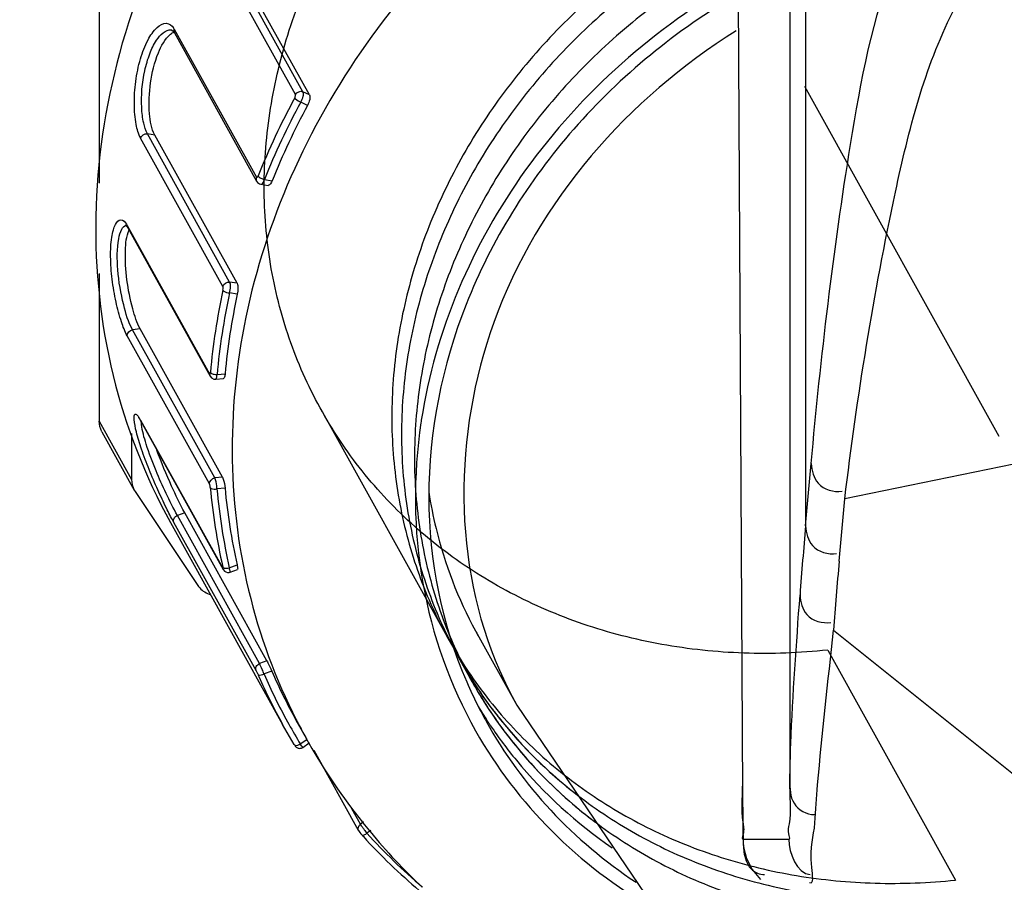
# Model space of a CAD drawing. Header units: millimetres. Extents: x 0 to 8410, y 0 to 5940.
# Tile 43 of 122: x 4456 to 4492, y 618 to 649. Entities that reach past the tile are written whole.
import ezdxf

# ---------------------------------------------------------------- set-up
doc = ezdxf.new("R2010")
doc.units = ezdxf.units.MM
doc.header["$LTSCALE"] = 462.55
doc.layers.get('0').update_dxf_attribs({"linetype": 'CONTINUOUS'})
for name, color, linetype in [('08ALL_ASSEM_MEMBER', 7, 'CONTINUOUS'), ('204101000016_DXF_DIMENSION', 7, 'CONTINUOUS'), ('304103000020DXF_CONTINUOUS_LINE', 7, 'CONTINUOUS'), ('304109000030DXF_CONTINUOUS_LINE', 7, 'CONTINUOUS'), ('304109000031DXF_CONTINUOUS_LINE', 7, 'CONTINUOUS'), ('304109000033DXF_CONTINUOUS_LINE', 7, 'CONTINUOUS'), ('R6-3BUXIAN-2DXF_CONTINUOUS_LINE', 7, 'CONTINUOUS')]:
    doc.layers.add(name, color=color, linetype=linetype)
doc.styles.get("Standard").update_dxf_attribs({"font": 'txt', "width": 0.7})
doc.dimstyles.new('DIMSTYLE_1', dxfattribs={"dimtxt": 90, "dimasz": 50, "dimexe": 1.5, "dimexo": 0, "dimtad": 1, "dimdsep": 46, "dimtxsty": 'Standard', "dimblk": '_FILLED', "dimblk1": '_FILLED', "dimblk2": '_FILLED', "dimcen": 0.09, "dimclrt": 5, "dimazin": 2, "dimtp": 0.01, "dimtm": 0.01, "dimtfac": 1, "dimtofl": 0, "dimtmove": 0, "dimatfit": 3, "dimldrblk": '_FILLED', "dimfxl": 1, "dimtolj": 1, "dimarcsym": 0})
doc.dimstyles.new('DIMSTYLE_9', dxfattribs={"dimtxt": 90, "dimasz": 50, "dimexe": 1.5, "dimexo": 0, "dimgap": 4.5, "dimtad": 0, "dimtih": 1, "dimtoh": 1, "dimdec": 1, "dimdsep": 46, "dimtxsty": 'Standard', "dimblk": '_FILLED', "dimblk1": '_FILLED', "dimblk2": '_FILLED', "dimcen": 0.09, "dimclrt": 5, "dimazin": 2, "dimtp": 0.5, "dimtm": 0.5, "dimtfac": 1, "dimtdec": 4, "dimtofl": 0, "dimtmove": 0, "dimatfit": 3, "dimldrblk": '_FILLED', "dimfxl": 1, "dimtolj": 1, "dimarcsym": 0})

# ---------------------------------------------------------------- blocks, each defined once
blk = doc.blocks.new('_FILLED')
at = {"color": 0, "linetype": 'ByBlock'}
blk.add_solid([(0, 0), (-1, 0.17), (-1, -0.17)], dxfattribs=at)
blk = doc.blocks.new('*D1')
at = {"layer": '204101000016_DXF_DIMENSION', "color": 2, "linetype": 'Continuous'}
for p, q in [((4706.848, 588.126), (4430.235, 848.674)), ((4430.235, 848.674), (5110.015, 208.376)), ((4706.848, 588.126), (4706.848, 588.126))]:
    blk.add_line(p, q, dxfattribs=at)
at = {"layer": '204101000016_DXF_DIMENSION', "color": 2, "linetype": 'Continuous', "xscale": 50, "yscale": 50, "zscale": 50, "rotation": 136.7128453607}
blk.add_blockref('_FILLED', (4706.848, 588.126), dxfattribs=at)
blk = doc.blocks.new('*D32')
at = {"layer": '204101000016_DXF_DIMENSION', "color": 2, "linetype": 'Continuous'}
for start, end in [(291.46038, 360), (193, 261.9839)]:
    blk.add_arc((4430.235, 848.674), 492.768, start, end, dxfattribs=at)
for points in [[(4928.956, 798.307), (4923.002, 848.674), (4911.978, 799.169)], [(3971.975, 692.069), (3950.096, 737.825), (3955.626, 687.41)]]:
    blk.add_solid(points, dxfattribs=at)

msp = doc.modelspace()

# ---------------------------------------------------------------- linework, layer by layer
at = {"color": 2, "linetype": 'Continuous'}
msp.add_circle((4430.23457, 848.67366), 380, dxfattribs=at)
at = {"layer": '08ALL_ASSEM_MEMBER', "color": 4, "linetype": 'Continuous'}
msp.add_line((4491.78929, 633.71807), (4484.7522, 646.39662), dxfattribs=at)
at = {"layer": '304103000020DXF_CONTINUOUS_LINE', "color": 9, "linetype": 'Continuous'}
for p, q in [((4484.78206, 719.16735), (4484.78205, 630.48531)), ((4484.21221, 716.68234), (4484.21221, 621.26022)), ((4501.24372, 634.56874), (4486.19974, 631.4581)), ((4484.78205, 630.48531), (4484.98449, 632.74259)), ((4485.99729, 629.20066), (4486.19974, 631.4581)), ((4485.79672, 626.70432), (4500.22301, 615.15554)), ((4482.49422, 621.38953), (4482.49423, 621.37876)), ((4482.51932, 619.13491), (4484.17736, 619.13491))]:
    msp.add_line(p, q, dxfattribs=at)
at = {"layer": '304103000020DXF_CONTINUOUS_LINE', "color": 7, "linetype": 'Continuous'}
for p, q in [((4482.32201, 652.98598), (4482.49745, 620.83053)), ((4482.49745, 620.83053), (4482.5056, 619.79434)), ((4482.5056, 619.79434), (4482.5105, 619.39703)), ((4482.5105, 619.39703), (4482.51388, 619.21693))]:
    msp.add_line(p, q, dxfattribs=at)
for points in [[(4482.51388, 619.21693), (4482.51579, 619.14585), (4482.51835, 619.07774), (4482.52374, 618.98965), (4482.54763, 618.79806), (4482.6434, 618.44183)], [(4482.6434, 618.44183), (4482.84435, 618.04283), (4483.148, 617.68008)]]:
    msp.add_lwpolyline(points, dxfattribs=at)
at = {"layer": '304103000020DXF_CONTINUOUS_LINE', "color": 9, "linetype": 'Continuous'}
for centre, radius, start, end in [((4618.27446, 618.35827), 134.04211, 174.8092495, 175.879841), ((4621.27178, 617.07558), 135.8168, 174.8780882, 175.9346055)]:
    msp.add_arc(centre, radius, start, end, dxfattribs=at)
for points, knots in [([(4484.98449, 632.74259), (4485.33104, 636.60727), (4486.06258, 642.74204), (4487.20824, 648.89165), (4488.05395, 651.04853)], [0, 0, 0, 0, 0.62614568, 1, 1, 1, 1]), ([(4486.19976, 631.45811), (4486.65459, 635.18551), (4487.59366, 641.12624), (4489.08472, 647.05794), (4490.11052, 649.09618)], [0, 0, 0, 0, 0.62201963, 1, 1, 1, 1]), ([(4484.98449, 632.74259), (4485.00582, 632.49075), (4485.13705, 631.88091), (4485.80216, 631.6972), (4486.10586, 631.73721)], [0, 0, 0, 0, 0.45207123, 1, 1, 1, 1]), ([(4484.78206, 630.48532), (4484.80339, 630.23349), (4484.93461, 629.62364), (4485.59972, 629.43993), (4485.90343, 629.47994)], [0, 0, 0, 0, 0.45207143, 1, 1, 1, 1]), ([(4484.21221, 621.26022), (4484.21587, 621.70437), (4484.28335, 623.95025), (4484.44918, 626.19134), (4484.57877, 627.98898)], [0, 0, 0, 0, 0.19771614, 1, 1, 1, 1]), ([(4484.57877, 627.98898), (4484.59614, 627.73663), (4484.72238, 627.11995), (4485.39551, 626.9429), (4485.70056, 626.98581)], [0, 0, 0, 0, 0.45088788, 1, 1, 1, 1]), ([(4485.11559, 619.72999), (4485.14269, 620.18816), (4485.32424, 622.5174), (4485.58953, 624.83877), (4485.79672, 626.70432)], [0, 0, 0, 0, 0.19647843, 1, 1, 1, 1]), ([(4482.49422, 621.38953), (4482.4972, 620.84271), (4482.40373, 620.02879), (4482.57588, 619.47044), (4482.46632, 619.13036), (4482.51932, 619.13491)], [0, 0, 0, 0, 0.72754065, 0.92922521, 1, 1, 1, 1]), ([(4484.17736, 619.13491), (4484.22437, 619.13536), (4484.13264, 619.43059), (4484.29228, 619.97352), (4484.20796, 620.73639), (4484.21221, 621.26022)], [0, 0, 0, 0, 0.06634603, 0.26072, 1, 1, 1, 1]), ([(4484.21224, 621.26022), (4484.21269, 620.9817), (4484.21235, 620.37085), (4484.82124, 620.02305), (4485.10172, 620.03347)], [0, 0, 0, 0, 0.49807314, 1, 1, 1, 1]), ([(4484.92797, 617.57317), (4485.08927, 617.48625), (4484.86913, 618.8625), (4485.08376, 619.19214), (4485.11559, 619.72999)], [0, 0, 0, 0, 0.25377203, 1, 1, 1, 1]), ([(4482.51932, 619.13491), (4482.51932, 619.04706), (4482.52343, 618.86864), (4482.54316, 618.69084), (4482.5597, 618.60182)], [0, 0, 0, 0, 0.49244644, 1, 1, 1, 1]), ([(4482.5597, 618.60182), (4482.58031, 618.49085), (4482.63917, 618.2767), (4482.77037, 618.09022), (4482.85215, 618.0211)], [0, 0, 0, 0, 0.51320226, 1, 1, 1, 1]), ([(4482.85215, 618.0211), (4482.90803, 617.97387), (4483.04746, 617.89261), (4483.20531, 617.86246), (4483.28986, 617.85651)], [0, 0, 0, 0, 0.46332464, 1, 1, 1, 1])]:
    msp.add_open_spline(points, degree=3, knots=knots, dxfattribs=at)
msp.add_open_spline([(4484.17736, 619.13491), (4484.17736, 618.63737), (4484.45157, 617.89143), (4484.94789, 617.85654)], degree=3, dxfattribs=at)
at = {"layer": '304109000030DXF_CONTINUOUS_LINE', "color": 7, "linetype": 'Continuous'}
for p, q in [((4459.19286, 655.1669), (4459.19286, 642.89127)), ((4459.19286, 639.61984), (4459.19286, 634.27621)), ((4459.29061, 633.89289), (4460.46346, 631.7798)), ((4460.36571, 633.82529), (4460.36571, 632.16312)), ((4460.46334, 631.78007), (4460.49595, 631.72651)), ((4460.49595, 631.72651), (4462.76106, 628.32959)), ((4463.11688, 628.0373), (4463.23189, 627.98785))]:
    msp.add_line(p, q, dxfattribs=at)
at = {"layer": '304109000030DXF_CONTINUOUS_LINE', "color": 9, "linetype": 'Continuous'}
msp.add_line((4459.19286, 634.27621), (4460.36571, 632.16312), dxfattribs=at)
at = {"layer": '304109000030DXF_CONTINUOUS_LINE', "color": 7, "linetype": 'Continuous'}
for points in [[(4459.29047, 633.89316), (4459.22658, 634.00839), (4459.19286, 634.14445), (4459.19286, 634.27621)], [(4460.36571, 632.16312), (4460.36571, 632.03136), (4460.39943, 631.8953), (4460.46332, 631.78006)], [(4462.76106, 628.32959), (4462.84622, 628.20189), (4462.97586, 628.09792), (4463.11688, 628.0373)]]:
    msp.add_open_spline(points, degree=3, dxfattribs=at)
at = {"layer": '304109000031DXF_CONTINUOUS_LINE', "color": 7, "linetype": 'Continuous'}
for centre, radius, start, end in [((4486.77524, 632.72959), 16.13625, 201.938881, 209.022464), ((4486.27233, 633.97279), 15.29987, 208.474765, 209.161954), ((4486.28695, 633.56738), 16.11591, 210.312373, 212.461401), ((4486.77039, 632.73075), 16.13258, 209.034409, 214.93127), ((4486.31958, 633.58866), 16.15486, 212.462996, 216.802997), ((4486.36757, 633.62483), 16.21495, 216.803722, 218.760049), ((4486.79475, 632.74785), 16.16234, 214.931523, 216.802737), ((4486.67587, 633.89736), 16.62599, 218.827243, 231.953966)]:
    msp.add_arc(centre, radius, start, end, dxfattribs=at)
for points, knots in [([(4471.13239, 631.70617), (4471.20105, 631.2646), (4471.54635, 629.52469), (4472.19103, 627.84403), (4472.82333, 626.67825)], [0, 0, 0, 0, 0.25203041, 1, 1, 1, 1]), ([(4473.85352, 623.06561), (4474.54987, 622.13487), (4475.62075, 620.98644), (4476.82885, 620.00801), (4477.14158, 619.77198)], [0, 0, 0, 0, 0.74790912, 1, 1, 1, 1])]:
    msp.add_open_spline(points, degree=3, knots=knots, dxfattribs=at)
at = {"layer": '304109000033DXF_CONTINUOUS_LINE', "color": 9, "linetype": 'Continuous'}
for p, q in [((4466.29861, 646.11012), (4463.31958, 651.47738)), ((4466.57519, 646.20555), (4463.59616, 651.5728)), ((4461.91053, 648.47581), (4464.88956, 643.10856)), ((4466.80859, 646.0909), (4466.57519, 646.20555)), ((4466.74057, 645.71083), (4466.49445, 645.83172)), ((4463.67315, 639.15214), (4460.69412, 644.51939)), ((4461.20556, 644.63634), (4460.93931, 644.68101)), ((4463.91834, 639.31375), (4460.93931, 644.68101)), ((4465.17655, 643.02432), (4465.45731, 642.97722)), ((4460.2098, 641.36271), (4463.18884, 635.99546)), ((4460.2098, 641.36271), (4460.22815, 641.27251)), ((4460.22815, 641.27251), (4460.22872, 641.27147)), ((4464.1846, 639.26909), (4463.91834, 639.31375)), ((4464.19477, 638.87078), (4463.91402, 638.91787)), ((4463.18583, 632.00395), (4460.20679, 637.3712)), ((4460.67829, 637.61485), (4460.40074, 637.58591)), ((4463.37977, 632.21866), (4460.40074, 637.58591)), ((4463.18884, 635.99546), (4463.20775, 635.90422)), ((4463.46103, 635.96538), (4463.75369, 635.9959)), ((4460.68643, 634.31501), (4463.66546, 628.94776)), ((4460.68643, 634.31501), (4460.70185, 634.27467)), ((4463.65732, 632.2476), (4463.37977, 632.21866)), ((4463.75057, 631.85303), (4463.45791, 631.82252)), ((4462.29042, 630.96226), (4462.02406, 630.86206)), ((4464.8761, 625.24438), (4461.89706, 630.61164)), ((4465.0031, 625.49481), (4462.02406, 630.86206)), ((4463.66546, 628.94776), (4463.68095, 628.90732)), ((4463.90652, 628.96403), (4464.18739, 629.06968)), ((4465.26946, 625.59501), (4465.0031, 625.49481)), ((4465.44393, 625.22587), (4465.16306, 625.12022)), ((4466.47694, 622.5872), (4466.71497, 622.75363)), ((4468.65685, 619.6867), (4468.34868, 620.24193)), ((4468.76371, 619.76141), (4468.65685, 619.6867)), ((4469.03133, 619.45156), (4468.89139, 619.35372))]:
    msp.add_line(p, q, dxfattribs=at)
at = {"layer": '304109000033DXF_CONTINUOUS_LINE', "color": 7, "linetype": 'Continuous'}
for p, q in [((4466.80859, 646.0909), (4463.82956, 651.45815)), ((4461.87265, 648.39781), (4461.9171, 648.33341)), ((4461.91719, 648.33331), (4464.89622, 642.96606)), ((4464.1846, 639.26909), (4461.20556, 644.63634)), ((4465.04947, 642.85643), (4465.31672, 642.81159)), ((4460.17858, 641.34781), (4460.22813, 641.27251)), ((4460.22872, 641.27147), (4463.20775, 635.90422)), ((4463.65732, 632.2476), (4460.67829, 637.61485)), ((4463.41464, 635.79304), (4463.69382, 635.82215)), ((4460.67812, 634.31603), (4460.70185, 634.27467)), ((4460.70191, 634.27457), (4463.68095, 628.90732)), ((4465.26946, 625.59501), (4462.29042, 630.96226)), ((4461.77915, 630.6052), (4465.83721, 623.2939)), ((4463.68124, 628.90678), (4463.69324, 628.88726)), ((4463.69324, 628.88726), (4463.72814, 628.84702)), ((4463.93505, 628.8075), (4464.2033, 628.9084)), ((4466.25819, 622.56945), (4465.8372, 623.29391)), ((4466.3213, 623.45203), (4466.67315, 622.8181)), ((4473.28836, 623.36702), (4473.31329, 623.32953)), ((4466.57259, 622.46402), (4466.79978, 622.62286)), ((4468.58696, 619.44905), (4466.97724, 622.34924)), ((4468.72715, 619.7502), (4468.7453, 619.72747)), ((4468.9828, 619.43544), (4469.00239, 619.41179))]:
    msp.add_line(p, q, dxfattribs=at)
for points in [[(4461.80704, 648.44088), (4461.82452, 648.4357), (4461.87265, 648.39781)], [(4464.89619, 642.96611), (4464.92787, 642.92228), (4465.0033, 642.86967), (4465.04943, 642.85643)], [(4460.1565, 641.37567), (4460.14743, 641.37862), (4460.17858, 641.34781)], [(4463.20781, 635.90413), (4463.26015, 635.84038), (4463.34624, 635.79736), (4463.41455, 635.79304)], [(4460.60984, 634.4132), (4460.61273, 634.41029), (4460.63733, 634.37934), (4460.67812, 634.31603)], [(4463.72814, 628.84702), (4463.77687, 628.81441), (4463.8373, 628.79638), (4463.90398, 628.79858), (4463.93503, 628.80749)], [(4466.25911, 622.56786), (4466.26519, 622.5579), (4466.27713, 622.53863), (4466.28624, 622.52439), (4466.29523, 622.51134), (4466.30922, 622.4941), (4466.32713, 622.47659), (4466.34766, 622.46105), (4466.37141, 622.44759), (4466.3982, 622.43704), (4466.42721, 622.43028), (4466.45756, 622.42791), (4466.48834, 622.43023), (4466.51902, 622.43746), (4466.54905, 622.44986), (4466.57258, 622.46401)], [(4468.58699, 619.44899), (4468.60578, 619.41857), (4468.63355, 619.37984), (4468.66743, 619.33723), (4468.69619, 619.30405)]]:
    msp.add_lwpolyline(points, dxfattribs=at)
at = {"layer": '304109000033DXF_CONTINUOUS_LINE', "color": 9, "linetype": 'Continuous'}
for centre, radius, start, end in [((4461.3531, 648.16685), 0.63732, 28.99822, 33.233172), ((4490.31045, 632.97446), 27.32906, 151.576435, 158.129235), ((4490.35585, 632.91723), 27.13209, 151.576435, 158.129235), ((4459.49347, 640.96935), 0.81716, 31.203304, 32.322891), ((4459.40644, 640.91703), 0.91871, 29.020018, 31.181965), ((4487.54694, 633.83439), 24.42676, 167.746487, 174.808261), ((4487.61225, 633.77096), 24.25071, 167.746487, 174.808261), ((4463.44901, 636.43638), 0.47115, 258.847924, 271.462231), ((4459.05956, 633.4125), 1.86044, 29.019531, 30.216201), ((4489.71689, 631.4306), 19.07416, 171.31714, 171.58818), ((4485.33924, 633.86853), 22.21192, 185.157532, 192.680863), ((4485.42046, 633.80485), 22.05184, 185.157532, 192.680863), ((4467.57993, 633.76466), 6.49896, 208.640783, 209.022792), ((4463.21488, 628.88966), 0.46574, 10.459496, 12.764929), ((4461.67349, 623.85333), 3.71242, 19.95347, 21.245729), ((4484.55056, 633.56867), 21.14832, 203.546029, 208.763641), ((4484.91156, 632.94192), 20.85979, 207.048508, 207.467715), ((4484.52457, 633.55555), 21.11922, 208.766361, 211.04003), ((4484.91762, 632.94516), 20.86666, 207.467925, 209.033586), ((4484.51929, 633.55244), 21.1131, 211.040179, 211.289121), ((4472.12189, 621.90942), 4.11926, 215.430298, 216.103673), ((4472.1337, 621.91712), 4.13334, 216.09334, 217.276855), ((4471.54357, 621.46595), 3.39051, 217.250152, 218.534231), ((4485.0286, 633.98394), 21.78194, 222.195896, 229.558561)]:
    msp.add_arc(centre, radius, start, end, dxfattribs=at)
at = {"layer": '304109000033DXF_CONTINUOUS_LINE', "color": 7, "linetype": 'Continuous'}
for centre, radius, start, end in [((4490.35301, 632.95823), 26.8361, 151.627425, 158.078245), ((4487.63907, 633.80254), 23.98587, 167.801405, 174.753343), ((4485.47098, 633.83586), 21.81073, 185.216002, 192.622394), ((4484.48366, 633.63961), 21.32436, 203.545966, 203.811435), ((4484.46004, 633.6292), 21.29855, 203.811481, 209.029362), ((4484.61052, 633.60206), 20.91695, 203.606312, 209.03013), ((4487.47804, 631.32302), 16.31819, 203.438247, 206.876057), ((4486.87258, 632.37099), 16.29731, 211.131262, 213.274604), ((4487.43379, 631.30114), 16.26883, 206.877765, 207.467694), ((4487.4367, 631.30273), 16.27215, 207.467924, 209.030638), ((4486.86926, 632.36886), 16.29337, 213.274744, 213.537645), ((4486.8741, 632.3721), 16.29919, 213.696004, 214.069514), ((4486.01524, 633.55372), 22.1217, 209.031999, 209.229762), ((4486.02455, 633.55894), 22.13238, 209.229778, 209.63281), ((4486.13358, 633.62596), 22.26029, 209.644, 218.560558), ((4486.20507, 633.68424), 22.35251, 218.63769, 219.602571), ((4484.78154, 633.87714), 21.70515, 222.176414, 222.434988), ((4484.99406, 634.08145), 21.99986, 222.454236, 229.779448), ((4486.35465, 633.8141), 22.55055, 219.692559, 226.700806)]:
    msp.add_arc(centre, radius, start, end, dxfattribs=at)
for points, knots in [([(4482.23426, 668.41279), (4478.04244, 667.41945), (4470.06297, 663.66194), (4462.84807, 655.44761), (4459.71138, 647.72117), (4458.82181, 641.75363), (4459.44115, 635.89817), (4460.85467, 632.27093), (4461.77863, 630.60616)], [0, 0, 0, 0, 0.26237823, 0.5203522, 0.64519919, 0.76622658, 0.88403551, 1, 1, 1, 1]), ([(4482.31843, 649.73141), (4480.10611, 648.44196), (4476.1193, 645.18679), (4472.12145, 638.77669), (4470.65808, 631.62975), (4471.60063, 626.92118), (4472.50627, 624.83229)], [0, 0, 0, 0, 0.26422587, 0.52051144, 0.76506924, 1, 1, 1, 1]), ([(4461.20556, 644.63634), (4461.07664, 644.86861), (4460.97922, 645.5235), (4461.01402, 646.53386), (4461.25798, 647.51906), (4461.56913, 648.11574), (4461.77662, 648.28765)], [0, 0, 0, 0, 0.20742587, 0.49871491, 0.78960277, 1, 1, 1, 1]), ([(4466.80859, 646.0909), (4466.83515, 646.04305), (4466.81968, 645.89911), (4466.77688, 645.77813), (4466.74057, 645.71083)], [0, 0, 0, 0, 0.4171173, 1, 1, 1, 1]), ([(4460.67829, 637.61485), (4460.55287, 637.84081), (4460.36647, 638.43643), (4460.17267, 639.38996), (4460.11754, 640.35069), (4460.17574, 640.96962), (4460.2725, 641.20142)], [0, 0, 0, 0, 0.21133726, 0.50461721, 0.79458903, 1, 1, 1, 1]), ([(4464.1846, 639.26909), (4464.21248, 639.21886), (4464.22109, 639.07793), (4464.21094, 638.94571), (4464.19477, 638.87078)], [0, 0, 0, 0, 0.42837717, 1, 1, 1, 1]), ([(4463.75369, 635.9959), (4463.74985, 635.95383), (4463.74278, 635.89979), (4463.71398, 635.82427), (4463.6936, 635.82213)], [0, 0, 0, 0, 0.67340943, 1, 1, 1, 1]), ([(4462.29042, 630.96226), (4462.11785, 631.27318), (4461.76277, 632.01741), (4461.44221, 632.77726), (4461.28619, 633.21867)], [0, 0, 0, 0, 0.43167627, 1, 1, 1, 1]), ([(4463.65732, 632.2476), (4463.66941, 632.22582), (4463.71644, 632.09786), (4463.74048, 631.9632), (4463.75057, 631.85303)], [0, 0, 0, 0, 0.1837933, 1, 1, 1, 1]), ([(4464.18739, 629.06968), (4464.19588, 629.03182), (4464.19766, 628.9906), (4464.21766, 628.91385), (4464.20301, 628.90829)], [0, 0, 0, 0, 0.71234486, 1, 1, 1, 1]), ([(4465.26946, 625.59501), (4465.28169, 625.57297), (4465.34311, 625.45144), (4465.39952, 625.3275), (4465.44393, 625.22587)], [0, 0, 0, 0, 0.18517733, 1, 1, 1, 1]), ([(4473.20898, 623.40622), (4473.85357, 622.24481), (4475.44555, 620.05837), (4477.51602, 618.32124), (4478.63955, 617.58002)], [0, 0, 0, 0, 0.4966905, 1, 1, 1, 1]), ([(4473.37252, 623.24132), (4473.66312, 622.81161), (4474.91341, 621.13904), (4476.48514, 619.7104), (4477.77734, 618.8223)], [0, 0, 0, 0, 0.24859547, 1, 1, 1, 1])]:
    msp.add_open_spline(points, degree=3, knots=knots, dxfattribs=at)
at = {"layer": '304109000033DXF_CONTINUOUS_LINE', "color": 9, "linetype": 'Continuous'}
for points, knots in [([(4482.27476, 658.50697), (4478.77589, 657.08113), (4472.32612, 652.96784), (4466.72309, 645.31379), (4464.40033, 638.45443), (4463.81392, 633.23669), (4464.40338, 628.13302), (4465.57461, 624.94208), (4466.33338, 623.45604)], [0, 0, 0, 0, 0.26358494, 0.52035797, 0.64462192, 0.76550926, 0.88359614, 1, 1, 1, 1]), ([(4482.31894, 650.23684), (4479.33449, 648.53857), (4474.12184, 643.96785), (4471.35538, 637.54519), (4470.86134, 634.31013)], [0, 0, 0, 0, 0.51202233, 1, 1, 1, 1]), ([(4460.69412, 644.51939), (4460.60891, 644.673), (4460.50212, 645.08569), (4460.44715, 645.77898), (4460.499, 646.58049), (4460.65849, 647.36905), (4460.91954, 648.04161), (4461.21117, 648.50047), (4461.60455, 648.76222), (4461.82882, 648.6035), (4461.88619, 648.51613)], [0, 0, 0, 0, 0.10758687, 0.25572477, 0.42615996, 0.59713556, 0.74782475, 0.86214435, 0.93598104, 1, 1, 1, 1]), ([(4460.93931, 644.68101), (4460.87227, 644.80181), (4460.77966, 645.11969), (4460.69355, 645.88719), (4460.76246, 646.74047), (4461.00377, 647.56433), (4461.24799, 648.08972), (4461.5928, 648.47656), (4461.80707, 648.44088)], [0, 0, 0, 0, 0.09972752, 0.23494366, 0.55711732, 0.71226007, 0.84320922, 1, 1, 1, 1]), ([(4466.27583, 645.98271), (4466.293, 646.01445), (4466.30851, 646.0582), (4466.3024, 646.10329), (4466.29861, 646.11012)], [0, 0, 0, 0, 0.82200423, 1, 1, 1, 1]), ([(4466.27583, 645.98271), (4466.28369, 645.96855), (4466.34594, 645.90258), (4466.42628, 645.85811), (4466.49445, 645.83172)], [0, 0, 0, 0, 0.18133169, 1, 1, 1, 1]), ([(4466.49445, 645.83172), (4466.53415, 645.8967), (4466.58245, 646.01451), (4466.60145, 646.15823), (4466.57519, 646.20555)], [0, 0, 0, 0, 0.58458123, 1, 1, 1, 1]), ([(4464.88956, 643.10856), (4464.89708, 643.09501), (4464.93873, 643.12192), (4464.94416, 643.14445), (4464.94836, 643.15492)], [0, 0, 0, 0, 0.57856303, 1, 1, 1, 1]), ([(4464.94836, 643.15492), (4464.95317, 643.14627), (4464.98929, 643.10424), (4465.03884, 643.07722), (4465.07963, 643.05868)], [0, 0, 0, 0, 0.18097318, 1, 1, 1, 1]), ([(4465.04943, 642.85645), (4465.05995, 642.85469), (4465.13394, 642.88299), (4465.1566, 642.96534), (4465.17655, 643.02432)], [0, 0, 0, 0, 0.14625753, 1, 1, 1, 1]), ([(4460.20679, 637.3712), (4460.11945, 637.52862), (4459.96821, 637.93198), (4459.78522, 638.61618), (4459.64902, 639.40881), (4459.5929, 640.19601), (4459.6162, 640.79328), (4459.6998, 641.1852), (4459.77007, 641.40898), (4459.97324, 641.65368), (4460.13708, 641.48042), (4460.18401, 641.40627)], [0, 0, 0, 0, 0.11616838, 0.27603885, 0.45705795, 0.63421063, 0.7840256, 0.84278341, 0.8887052, 0.94337791, 1, 1, 1, 1]), ([(4460.40074, 637.58591), (4460.24649, 637.86382), (4460.03279, 638.5941), (4459.83538, 639.69378), (4459.83669, 640.64373), (4459.96768, 641.18059), (4460.09544, 641.35662), (4460.16305, 641.37216)], [0, 0, 0, 0, 0.24194103, 0.57044513, 0.85521538, 0.94719224, 1, 1, 1, 1]), ([(4463.67666, 639.01867), (4463.68444, 639.05457), (4463.68774, 639.10056), (4463.67711, 639.14501), (4463.67315, 639.15214)], [0, 0, 0, 0, 0.81839102, 1, 1, 1, 1]), ([(4463.91402, 638.91787), (4463.93442, 638.99157), (4463.95069, 639.12247), (4463.94601, 639.26391), (4463.91834, 639.31375)], [0, 0, 0, 0, 0.5729209, 1, 1, 1, 1]), ([(4463.67666, 639.01867), (4463.68421, 639.00507), (4463.75223, 638.94568), (4463.84239, 638.92399), (4463.91402, 638.91787)], [0, 0, 0, 0, 0.17793989, 1, 1, 1, 1]), ([(4463.18884, 635.99546), (4463.19014, 635.99312), (4463.19261, 635.98927), (4463.1967, 635.98659), (4463.19856, 635.98631)], [0, 0, 0, 0, 0.58775445, 1, 1, 1, 1]), ([(4463.19856, 635.98631), (4463.20337, 635.98561), (4463.21463, 636.00196), (4463.2162, 636.0153), (4463.21791, 636.02539)], [0, 0, 0, 0, 0.32202749, 1, 1, 1, 1]), ([(4463.21791, 636.02539), (4463.21844, 636.02851), (4463.21938, 636.03495), (4463.22008, 636.04142), (4463.22039, 636.04475)], [0, 0, 0, 0, 0.48625081, 1, 1, 1, 1]), ([(4463.22039, 636.04475), (4463.22501, 636.03641), (4463.26228, 635.99786), (4463.31586, 635.98239), (4463.35788, 635.97413)], [0, 0, 0, 0, 0.18217001, 1, 1, 1, 1]), ([(4463.41455, 635.79306), (4463.43361, 635.79494), (4463.45618, 635.87259), (4463.45974, 635.9237), (4463.46103, 635.96538)], [0, 0, 0, 0, 0.31465696, 1, 1, 1, 1]), ([(4461.87617, 630.6496), (4461.7897, 630.80789), (4461.59872, 631.1837), (4461.30317, 631.80784), (4460.99804, 632.51531), (4460.73331, 633.21972), (4460.54859, 633.8148), (4460.46306, 634.23616), (4460.45316, 634.4346), (4460.47678, 634.53898), (4460.56841, 634.51011), (4460.59344, 634.46214), (4460.61446, 634.43213)], [0, 0, 0, 0, 0.12517831, 0.29248802, 0.47909711, 0.66027858, 0.81256688, 0.91667691, 0.94674309, 0.96233898, 0.97457035, 1, 1, 1, 1]), ([(4462.02406, 630.86206), (4461.73372, 631.3851), (4461.33222, 632.24086), (4460.91355, 633.3478), (4460.75313, 633.91706), (4460.72552, 634.15869)], [0, 0, 0, 0, 0.50480743, 0.79477155, 1, 1, 1, 1]), ([(4470.84793, 634.2209), (4470.56439, 632.30347), (4470.58501, 628.39753), (4471.89911, 624.7094), (4472.82904, 623.0613)], [0, 0, 0, 0, 0.50599562, 1, 1, 1, 1]), ([(4463.45791, 631.82252), (4463.4568, 631.86011), (4463.44455, 631.99368), (4463.42702, 632.13354), (4463.37977, 632.21866)], [0, 0, 0, 0, 0.27867371, 1, 1, 1, 1]), ([(4463.21724, 631.8718), (4463.2139, 631.90868), (4463.20546, 631.95369), (4463.18989, 631.99663), (4463.18583, 632.00395)], [0, 0, 0, 0, 0.81560746, 1, 1, 1, 1]), ([(4463.21724, 631.8718), (4463.22438, 631.85894), (4463.29575, 631.80593), (4463.3894, 631.81006), (4463.45791, 631.82252)], [0, 0, 0, 0, 0.17440703, 1, 1, 1, 1]), ([(4461.89706, 630.61164), (4461.8779, 630.65611), (4461.88725, 630.77241), (4461.97435, 630.84337), (4462.02406, 630.86206)], [0, 0, 0, 0, 0.47695333, 1, 1, 1, 1]), ([(4463.66546, 628.94776), (4463.66751, 628.94407), (4463.68688, 628.93105), (4463.67492, 628.96306), (4463.67288, 628.97421)], [0, 0, 0, 0, 0.27144003, 1, 1, 1, 1]), ([(4463.66911, 628.99256), (4463.67351, 628.98462), (4463.68864, 628.96985), (4463.7074, 628.96138), (4463.71809, 628.9578)], [0, 0, 0, 0, 0.44631284, 1, 1, 1, 1]), ([(4463.93502, 628.8075), (4463.94897, 628.81257), (4463.91921, 628.8887), (4463.91731, 628.92708), (4463.90652, 628.96403)], [0, 0, 0, 0, 0.27825968, 1, 1, 1, 1]), ([(4464.8761, 625.24438), (4464.85694, 625.28886), (4464.86629, 625.40516), (4464.95338, 625.47611), (4465.0031, 625.49481)], [0, 0, 0, 0, 0.4769526, 1, 1, 1, 1]), ([(4464.93477, 625.12085), (4464.91994, 625.15488), (4464.90082, 625.19629), (4464.88021, 625.23698), (4464.8761, 625.24438)], [0, 0, 0, 0, 0.81422963, 1, 1, 1, 1]), ([(4465.1336, 625.1986), (4465.12217, 625.22806), (4465.08164, 625.32802), (4465.04013, 625.42808), (4465.0031, 625.49481)], [0, 0, 0, 0, 0.29285305, 1, 1, 1, 1]), ([(4464.93477, 625.12085), (4464.9414, 625.1089), (4465.01317, 625.06147), (4465.10311, 625.09249), (4465.16306, 625.12022)], [0, 0, 0, 0, 0.17141353, 1, 1, 1, 1]), ([(4472.82904, 623.0613), (4473.57469, 621.73979), (4475.45461, 619.27056), (4477.92407, 617.39661), (4479.26063, 616.62596)], [0, 0, 0, 0, 0.4958406, 1, 1, 1, 1]), ([(4466.25911, 622.56786), (4466.26596, 622.55664), (4466.33741, 622.51369), (4466.42223, 622.55464), (4466.47694, 622.5872)], [0, 0, 0, 0, 0.17117474, 1, 1, 1, 1]), ([(4468.76542, 619.52143), (4468.75378, 619.5378), (4468.71613, 619.59188), (4468.6791, 619.64662), (4468.65685, 619.6867)], [0, 0, 0, 0, 0.30460833, 1, 1, 1, 1]), ([(4468.69629, 619.30399), (4468.70448, 619.29506), (4468.77541, 619.26715), (4468.84606, 619.31678), (4468.89139, 619.35372)], [0, 0, 0, 0, 0.17161733, 1, 1, 1, 1])]:
    msp.add_open_spline(points, degree=3, knots=knots, dxfattribs=at)
for points in [[(4461.91053, 648.47581), (4461.893, 648.43164), (4461.89407, 648.37497), (4461.9171, 648.33341)], [(4466.29861, 646.11012), (4466.3453, 646.19575), (4466.48765, 646.24854), (4466.57519, 646.20555)], [(4460.69412, 644.51939), (4460.71521, 644.61498), (4460.84277, 644.6972), (4460.93931, 644.68101)], [(4464.88956, 643.10856), (4464.87203, 643.06437), (4464.87311, 643.00767), (4464.89617, 642.96609)], [(4465.07963, 643.05868), (4465.11083, 643.0445), (4465.14333, 643.03276), (4465.17655, 643.02432)], [(4463.67315, 639.15214), (4463.69425, 639.24773), (4463.82181, 639.32995), (4463.91834, 639.31375)], [(4460.20679, 637.3712), (4460.19848, 637.46729), (4460.30481, 637.57591), (4460.40074, 637.58591)], [(4460.61446, 634.43213), (4460.63333, 634.4052), (4460.65067, 634.3772), (4460.66722, 634.34879)], [(4460.72552, 634.15869), (4460.72215, 634.18818), (4460.71959, 634.21781), (4460.71856, 634.24747)], [(4463.18583, 632.00395), (4463.17752, 632.10003), (4463.28385, 632.20866), (4463.37977, 632.21866)], [(4463.71809, 628.9578), (4463.74575, 628.94854), (4463.77583, 628.94636), (4463.80498, 628.94736)], [(4463.80498, 628.94736), (4463.83926, 628.94853), (4463.87361, 628.95436), (4463.90652, 628.96403)], [(4466.57257, 622.46402), (4466.53457, 622.4995), (4466.50201, 622.54167), (4466.47694, 622.5872)], [(4468.58704, 619.4491), (4468.54718, 619.52138), (4468.5892, 619.6394), (4468.65685, 619.6867)]]:
    msp.add_open_spline(points, degree=3, dxfattribs=at)
at = {"layer": '304109000033DXF_CONTINUOUS_LINE', "color": 7, "linetype": 'Continuous'}
for points in [[(4461.77662, 648.28765), (4461.81561, 648.31996), (4461.85838, 648.34885), (4461.90464, 648.36944)], [(4465.45731, 642.97722), (4465.42077, 642.91469), (4465.38888, 642.81752), (4465.3167, 642.8116)]]:
    msp.add_open_spline(points, degree=3, dxfattribs=at)
at = {"layer": 'R6-3BUXIAN-2DXF_CONTINUOUS_LINE', "color": 6, "linetype": 'Continuous'}
for p, q in [((4467.2236, 634.70507), (4471.84462, 626.37949)), ((4472.19648, 625.74556), (4472.66562, 624.90032))]:
    msp.add_line(p, q, dxfattribs=at)
at = {"layer": 'R6-3BUXIAN-2DXF_CONTINUOUS_LINE', "color": 7, "linetype": 'Continuous'}
for p, q in [((4472.82968, 626.68171), (4474.3203, 623.9961)), ((4485.58492, 625.98473), (4490.20595, 617.65915))]:
    msp.add_line(p, q, dxfattribs=at)
msp.add_lwpolyline([(4474.32071, 623.99537), (4483.36908, 610.66056), (4494.99762, 599.66093), (4508.45515, 592.37538)], dxfattribs=at)
at = {"layer": 'R6-3BUXIAN-2DXF_CONTINUOUS_LINE', "color": 9, "linetype": 'Continuous'}
msp.add_arc((4487.97361, 631.57297), 15.61479, 203.828148, 209.027989, dxfattribs=at)
at = {"layer": 'R6-3BUXIAN-2DXF_CONTINUOUS_LINE', "color": 7, "linetype": 'Continuous'}
for points, knots in [([(4485.58492, 625.98473), (4484.57564, 625.87885), (4482.55738, 625.80488), (4479.57408, 626.11869), (4476.72193, 626.85185), (4474.06545, 627.98923), (4471.66447, 629.50651), (4469.5739, 631.37054), (4467.84193, 633.53969), (4466.50866, 635.96471), (4465.60462, 638.59), (4465.14992, 641.35533), (4465.15386, 644.19767), (4465.61508, 647.0529), (4466.52199, 649.85729), (4467.85329, 652.54876), (4469.57863, 655.06806), (4471.65925, 657.35985), (4474.04884, 659.37385), (4476.6944, 661.06579), (4479.53771, 662.39843), (4482.51527, 663.34218), (4484.56106, 663.70051), (4485.58492, 663.80792)], [0, 0, 0, 0, 0.04920391, 0.09755049, 0.14496357, 0.19144787, 0.23709336, 0.28207147, 0.32662167, 0.37102875, 0.41559288, 0.46059734, 0.50627888, 0.55280531, 0.60026265, 0.64865166, 0.69789261, 0.74783586, 0.79827673, 0.84897279, 0.89966267, 0.95008542, 1, 1, 1, 1]), ([(4490.20595, 655.48234), (4489.22882, 655.37983), (4487.27622, 655.04414), (4484.4275, 654.16958), (4481.69577, 652.9385), (4479.13666, 651.37583), (4476.80154, 649.51299), (4474.73761, 647.38736), (4472.9867, 645.04149), (4471.58451, 642.52245), (4470.55998, 639.88057), (4469.93465, 637.16994), (4469.79186, 635.33624), (4469.79186, 634.42919)], [0, 0, 0, 0, 0.09219391, 0.18530225, 0.27892241, 0.37261707, 0.4659439, 0.55848541, 0.64987806, 0.73983956, 0.82819297, 0.91488556, 1, 1, 1, 1]), ([(4490.5578, 654.84841), (4489.58067, 654.7459), (4487.62807, 654.41021), (4484.77936, 653.53565), (4482.04762, 652.30457), (4479.48851, 650.74191), (4477.15339, 648.87907), (4475.08947, 646.75343), (4473.33855, 644.40756), (4471.93636, 641.88853), (4470.91183, 639.24665), (4470.28651, 636.53601), (4470.14372, 634.70231), (4470.14372, 633.79526)], [0, 0, 0, 0, 0.09219391, 0.18530225, 0.27892241, 0.37261707, 0.4659439, 0.55848541, 0.64987806, 0.73983956, 0.82819297, 0.91488556, 1, 1, 1, 1]), ([(4491.02694, 654.00317), (4490.04981, 653.90067), (4488.09721, 653.56498), (4485.2485, 652.69042), (4482.51676, 651.45933), (4479.95765, 649.89667), (4477.62253, 648.03383), (4475.55861, 645.90819), (4473.80769, 643.56233), (4472.4055, 641.04326), (4471.38097, 638.40153), (4470.75565, 635.69035), (4470.54323, 632.96469), (4470.74908, 630.28025), (4471.36991, 627.69244), (4472.39352, 625.2551), (4473.79888, 623.01909), (4475.55656, 621.03093), (4477.62962, 619.33154), (4479.97468, 617.95535), (4482.54307, 616.9297), (4485.28223, 616.27458), (4488.13572, 616.00234), (4490.0631, 616.07887), (4491.02694, 616.17998)], [0, 0, 0, 0, 0.04763229, 0.09573702, 0.14410618, 0.19251384, 0.24073145, 0.28854333, 0.33576164, 0.38224054, 0.42788862, 0.47267864, 0.51665329, 0.55992551, 0.60267192, 0.64511887, 0.68752192, 0.73014095, 0.77321466, 0.81693823, 0.86144701, 0.90680748, 0.95301543, 1, 1, 1, 1]), ([(4469.79186, 634.42919), (4469.79186, 633.53663), (4469.92809, 631.75901), (4470.54892, 629.17171), (4471.57253, 626.73423), (4472.97788, 624.49826), (4474.73556, 622.51009), (4476.80862, 620.81071), (4479.15369, 619.43451), (4481.72208, 618.40886), (4484.46123, 617.75375), (4487.31473, 617.48151), (4489.2421, 617.55803), (4490.20595, 617.65915)], [0, 0, 0, 0, 0.08952626, 0.17796464, 0.26578349, 0.35351152, 0.44168638, 0.53080193, 0.62126199, 0.71334657, 0.80719323, 0.90279324, 1, 1, 1, 1]), ([(4470.14372, 633.79526), (4470.14372, 632.9027), (4470.27995, 631.12509), (4470.90077, 628.53779), (4471.92438, 626.1003), (4473.32974, 623.86433), (4475.08742, 621.87616), (4477.16048, 620.17678), (4479.50554, 618.80059), (4482.07394, 617.77494), (4484.81309, 617.11982), (4487.66658, 616.84758), (4489.59396, 616.92411), (4490.5578, 617.02522)], [0, 0, 0, 0, 0.08952626, 0.17796464, 0.26578349, 0.35351152, 0.44168638, 0.53080193, 0.62126199, 0.71334657, 0.80719323, 0.90279324, 1, 1, 1, 1])]:
    msp.add_open_spline(points, degree=3, knots=knots, dxfattribs=at)
at = {"layer": 'R6-3BUXIAN-2DXF_CONTINUOUS_LINE', "color": 9, "linetype": 'Continuous'}
msp.add_open_spline([(4482.26172, 648.41457), (4478.38633, 645.97879), (4472.0539, 638.89886), (4471.99436, 629.10342), (4473.6898, 625.26468)], degree=3, knots=[0, 0, 0, 0, 0.52170179, 1, 1, 1, 1], dxfattribs=at)

# ---------------------------------------------------------------- dimensions: what is measured, and where the dimension line sits
at = {"layer": '204101000016_DXF_DIMENSION', "color": 2, "linetype": 'Continuous'}
dim = msp.add_angular_dim_2l(base=(4486.01746, 359.07351), line1=((3954.89782, 738.93352), (3950.09644, 737.82504)), line2=((4918.07463, 848.67366), (4923.0023, 848.67366)), dimstyle='DIMSTYLE_9', dxfattribs=at)
dim.commit()
dim.dimension.update_dxf_attribs({"geometry": '*D32', "text_midpoint": (4361.51746, 314.07351), "dimtype": 162})
dim = msp.add_radius_dim(center=(4430.23457, 848.67366), mpoint=(4706.84807, 588.12621), text='R<>', dimstyle='DIMSTYLE_1', override={"dimpost": '<>'}, dxfattribs=at)
dim.commit()
dim.dimension.update_dxf_attribs({"geometry": '*D1', "text_midpoint": (4942.00368, 397.53829), "dimtype": 164})

doc.saveas('drawing.dxf')
